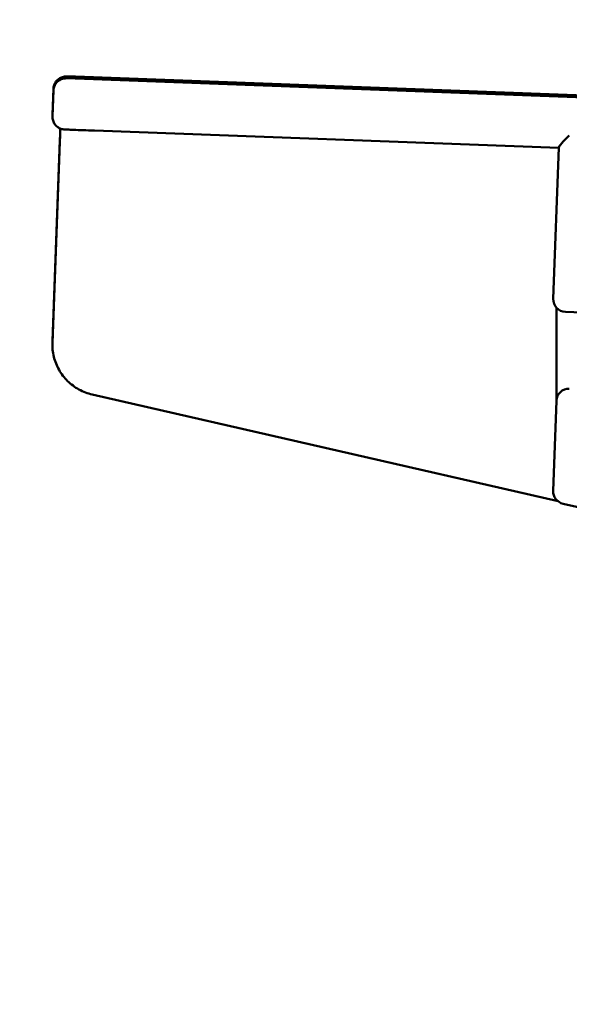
# Model space of a CAD drawing. Header units: millimetres. Extents: x 0 to 14369, y -869 to 2970.
# Tile 49 of 256: x 413 to 435, y 1632 to 1671. Entities that reach past the tile are written whole.
import ezdxf

# ---------------------------------------------------------------- set-up
doc = ezdxf.new("R2010")
doc.units = ezdxf.units.MM
doc.header["$LTSCALE"] = 10
doc.layers.add('Bemaßung (ISO)', color=7, linetype='Continuous', lineweight=25)
doc.layers.add('Sichtbar (ISO)', color=7, linetype='Continuous', lineweight=50)
doc.styles.add('Notiztext (DIN)', font='isocpeur.ttf')
doc.dimstyles.new('Standard (DIN)', dxfattribs={"dimscale": 10, "dimtxt": 3.5, "dimasz": 2.5, "dimexe": 3.175, "dimexo": 0.8, "dimgap": 0.8, "dimtad": 1, "dimrnd": 1e-08, "dimzin": 0, "dimtxsty": 'Notiztext (DIN)', "dimcen": 0.09, "dimdle": 10, "dimclrd": 256, "dimclre": 256, "dimclrt": 256, "dimadec": 0, "dimazin": 0, "dimtfac": 1, "dimtmove": 0, "dimatfit": 3, "dimfxl": 1, "dimtolj": 1, "dimtzin": 0, "dimlwd": -1, "dimlwe": -1, "dimarcsym": 0})

# ---------------------------------------------------------------- blocks, each defined once
blk = doc.blocks.new('*D19')
at = {"layer": 'Bemaßung (ISO)', "transparency": 16777216}
for p, q in [((485.231, 2058.493), (485.231, 1442.339)), ((410.867, 2057.852), (410.867, 1442.339)), ((385.867, 1474.089), (360.867, 1474.089)), ((410.867, 1474.089), (435.867, 1474.089)), ((435.867, 1474.089), (460.231, 1474.089)), ((485.231, 1474.089), (460.231, 1474.089)), ((510.231, 1474.089), (535.231, 1474.089))]:
    blk.add_line(p, q, dxfattribs=at)
for points in [[(385.867, 1478.255), (385.867, 1469.922), (410.867, 1474.089)], [(510.231, 1478.255), (510.231, 1469.922), (485.231, 1474.089)]]:
    blk.add_solid(points, dxfattribs=at)
at = {"layer": 'Defpoints', "color": 0, "transparency": 16777216}
for p in [(485.231, 2066.493), (410.867, 2065.852), (485.231, 1474.089)]:
    blk.add_point(p, dxfattribs=at)
at = {"layer": 'Bemaßung (ISO)', "transparency": 16777216, "insert": (394.674, 1524.089), "char_height": 35, "attachment_point": 1, "style": 'Notiztext (DIN)'}
blk.add_mtext('\\A1;74,36', dxfattribs=at)

msp = doc.modelspace()

# ---------------------------------------------------------------- linework, layer by layer
at = {"layer": 'Sichtbar (ISO)'}
for p, q in [((415.023, 1668.537), (415.369, 1668.531)), ((415.369, 1668.46), (415.023, 1668.467)), ((415.378, 1668.531), (439.678, 1667.63)), ((415.378, 1668.46), (439.678, 1667.559)), ((414.513, 1668.056), (414.476, 1667.057)), ((414.476, 1666.986), (414.513, 1667.985)), ((416.121, 1666.424), (434.244, 1665.749)), ((414.768, 1666.051), (414.477, 1658.212)), ((414.768, 1665.98), (414.477, 1658.141)), ((434.026, 1659.86), (434.245, 1665.762)), ((434.156, 1655.867), (434.156, 1659.504)), ((434.507, 1659.342), (435.499, 1659.305)), ((416.028, 1656.117), (434.215, 1651.947)), ((434.026, 1652.357), (434.156, 1655.876)), ((435.406, 1651.624), (434.414, 1651.852))]:
    msp.add_line(p, q, dxfattribs=at)
for centre, end in [((434.526, 1659.841), 267.8693), ((434.526, 1652.339), 257.0853)]:
    msp.add_arc(centre, 0.5, 177.8783, end, dxfattribs=at)
for centre, major_axis, ratio, start_param, end_param in [((415.36, 1668.03), (0.005, 0.501), 0.999318, 6.255557, 6.274079), ((415.36, 1667.959), (0.005, 0.501), 0.999318, 6.255603, 6.274074), ((434.763, 1666.23), (-0.515, -0.478), 0.112767, 4.825367, 6.170911), ((434.655, 1655.839), (0.35, -0.37), 0.963607, 2.365449, 3.899214)]:
    msp.add_ellipse(centre, major_axis=major_axis, ratio=ratio, start_param=start_param, end_param=end_param, dxfattribs=at)
for points, knots in [([(414.513, 1668.056), (414.513, 1668.062), (414.514, 1668.067), (414.515, 1668.09), (414.517, 1668.107), (414.529, 1668.174), (414.546, 1668.225), (414.595, 1668.317), (414.628, 1668.361), (414.705, 1668.435), (414.749, 1668.466), (414.845, 1668.511), (414.897, 1668.527), (414.963, 1668.535), (414.976, 1668.536), (414.992, 1668.537), (414.995, 1668.537), (415.002, 1668.537), (415.005, 1668.537), (415.01, 1668.537), (415.013, 1668.537), (415.017, 1668.537), (415.018, 1668.537), (415.021, 1668.537), (415.022, 1668.537), (415.023, 1668.537)], [0, 0, 0, 0, 0.001701, 0.001701, 0.00680992, 0.00680992, 0.02230378, 0.02230378, 0.03825106, 0.03825106, 0.05418233, 0.05418233, 0.07011316, 0.07011316, 0.07396193, 0.07396193, 0.07510302, 0.07510302, 0.07612458, 0.07612458, 0.07735863, 0.07735863, 0.07848449, 0.07848449, 0.07998021, 0.07998021, 0.07998021, 0.07998021]), ([(414.513, 1667.985), (414.513, 1667.991), (414.514, 1667.997), (414.515, 1668.019), (414.517, 1668.036), (414.529, 1668.104), (414.546, 1668.154), (414.595, 1668.247), (414.628, 1668.29), (414.705, 1668.364), (414.749, 1668.395), (414.845, 1668.441), (414.897, 1668.456), (414.963, 1668.464), (414.976, 1668.465), (414.992, 1668.466), (414.995, 1668.466), (415.002, 1668.467), (415.005, 1668.467), (415.01, 1668.467), (415.013, 1668.467), (415.017, 1668.467), (415.018, 1668.467), (415.021, 1668.467), (415.022, 1668.467), (415.023, 1668.467)], [0, 0, 0, 0, 0.001701, 0.001701, 0.00680992, 0.00680992, 0.02230378, 0.02230378, 0.03825106, 0.03825106, 0.05418233, 0.05418233, 0.07011316, 0.07011316, 0.07396193, 0.07396193, 0.07510302, 0.07510302, 0.07612458, 0.07612458, 0.07735863, 0.07735863, 0.07848449, 0.07848449, 0.07998021, 0.07998021, 0.07998021, 0.07998021]), ([(416.121, 1666.424), (415.963, 1666.429), (415.809, 1666.435), (415.536, 1666.445), (415.412, 1666.45), (415.207, 1666.458), (415.123, 1666.461), (415.004, 1666.466), (414.974, 1666.467), (414.953, 1666.468), (414.951, 1666.468), (414.948, 1666.468), (414.946, 1666.468), (414.943, 1666.468), (414.94, 1666.469), (414.933, 1666.469), (414.93, 1666.469), (414.919, 1666.471), (414.911, 1666.471), (414.895, 1666.474), (414.888, 1666.475), (414.856, 1666.481), (414.833, 1666.488), (414.766, 1666.511), (414.724, 1666.533), (414.642, 1666.591), (414.603, 1666.63), (414.541, 1666.715), (414.516, 1666.764), (414.482, 1666.869), (414.474, 1666.928), (414.476, 1666.986)], [0, 0, 0, 0, 0.0486681, 0.0486681, 0.0964609, 0.0964609, 0.1443088, 0.1443088, 0.1922349, 0.1922349, 0.195916, 0.195916, 0.1972977, 0.1972977, 0.199083, 0.199083, 0.2003032, 0.2003032, 0.2027503, 0.2027503, 0.2051554, 0.2051554, 0.2123836, 0.2123836, 0.2264333, 0.2264333, 0.2423756, 0.2423756, 0.2583061, 0.2583061, 0.2756043, 0.2756043, 0.2756043, 0.2756043]), ([(414.768, 1666.051), (414.772, 1666.155), (414.775, 1666.261), (414.779, 1666.41), (414.78, 1666.46), (414.78, 1666.507)], [0, 0, 0, 0, 0.03124183, 0.03124183, 0.04732277, 0.04732277, 0.04732277, 0.04732277]), ([(414.768, 1665.98), (414.772, 1666.085), (414.775, 1666.19), (414.779, 1666.365), (414.781, 1666.439), (414.782, 1666.507)], [0, 0, 0, 0, 0.03124183, 0.03124183, 0.05546767, 0.05546767, 0.05546767, 0.05546767]), ([(414.477, 1658.141), (414.47, 1657.957), (414.489, 1657.772), (414.577, 1657.413), (414.645, 1657.241), (414.827, 1656.92), (414.94, 1656.772), (415.203, 1656.513), (415.352, 1656.402), (415.675, 1656.225), (415.849, 1656.159), (416.028, 1656.117)], [1.570796, 1.570796, 1.570796, 1.570796, 1.847311, 1.847311, 2.123826, 2.123826, 2.400341, 2.400341, 2.676856, 2.676856, 2.953371, 2.953371, 2.953371, 2.953371])]:
    msp.add_open_spline(points, degree=3, knots=knots, dxfattribs=at)
for points in [[(414.477, 1667.005), (414.476, 1667.023), (414.476, 1667.04), (414.476, 1667.057)], [(414.477, 1658.212), (414.476, 1658.175), (414.476, 1658.139), (414.476, 1658.102)]]:
    msp.add_open_spline(points, degree=3, dxfattribs=at)

# ---------------------------------------------------------------- dimensions: what is measured, and where the dimension line sits
at = {"layer": 'Bemaßung (ISO)'}
dim = msp.add_linear_dim(base=(485.231, 1474.089), p1=(410.867, 2065.852), p2=(485.231, 2066.493), dimstyle='Standard (DIN)', override={"dimgap": 0.8, "dimdec": 2, "dimtol": 0, "dimlim": 0, "dimtp": 0, "dimtm": 0, "dimtdec": 2, "dimtofl": 0}, dxfattribs=at)
dim.commit()
dim.dimension.update_dxf_attribs({"geometry": '*D19', "text_midpoint": (448.049, 1474.089), "dimtype": 160})

doc.saveas('drawing.dxf')
